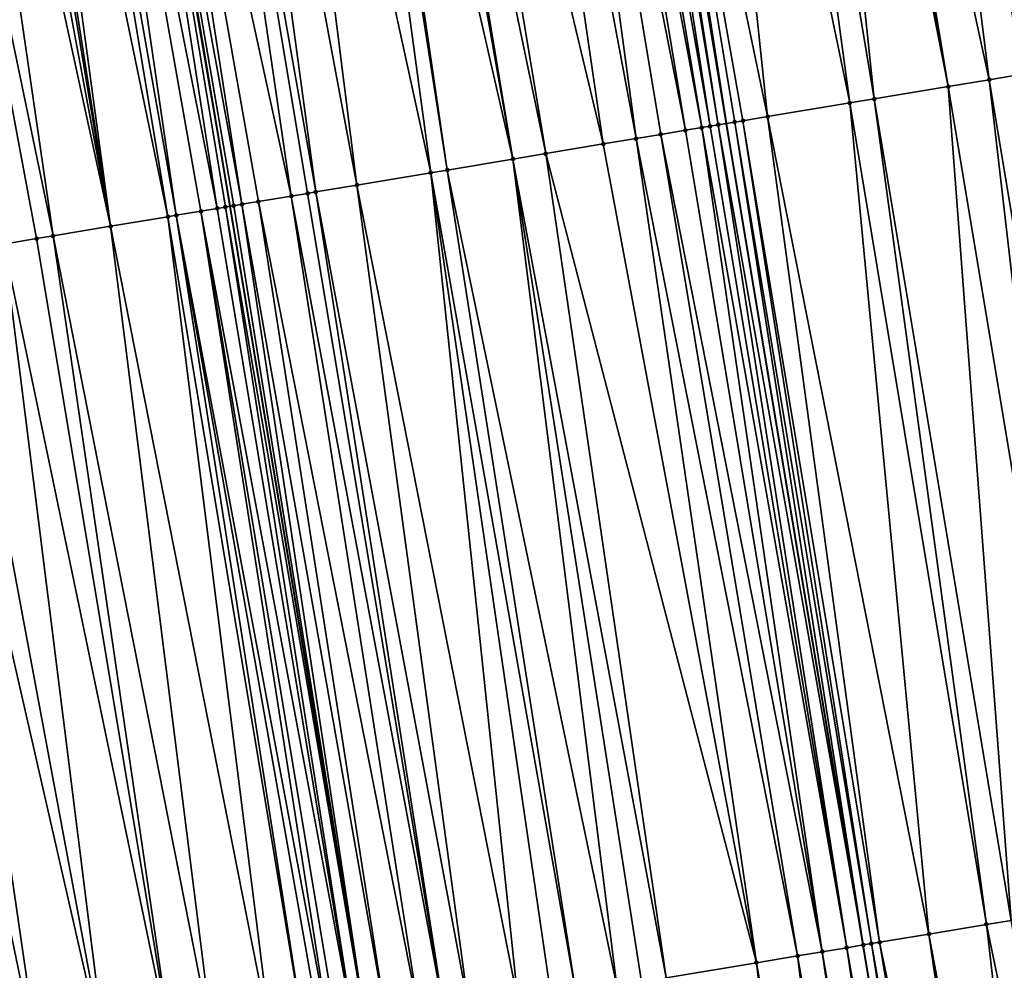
# Model space of a CAD drawing. Header units: feet. Extents: x 2004186 to 2014793, y 836912 to 864902.
# Tile 63 of 256: x 2010716 to 2010740, y 838825 to 838848. Entities that reach past the tile are written whole.
import ezdxf

# ---------------------------------------------------------------- set-up
doc = ezdxf.new("R2010")
doc.units = ezdxf.units.FT
doc.header["$LTSCALE"] = 100
doc.header["$MEASUREMENT"] = 0
for name, color, linetype, lineweight in [('GPL_Skip Line', 2, 'Continuous', 40), ('Road Shots', 4, 'Continuous', 200), ('Road X-Section', 30, 'Continuous', 13)]:
    doc.layers.add(name, color=color, linetype=linetype, lineweight=lineweight)
doc.layers.add('I-77 SB_MM21-27-Surface-TIN', color=7, linetype='Continuous')

msp = doc.modelspace()

# ---------------------------------------------------------------- linework, layer by layer
at = {"layer": 'GPL_Skip Line'}
for points in [[(2010765.619211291, 838647.9536178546, 337.3771038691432), (2010762.354259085, 838667.6816306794, 336.995404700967), (2010759.089269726, 838687.409868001, 336.6277975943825), (2010755.824299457, 838707.1379899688, 336.2511543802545), (2010752.559407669, 838726.8656377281, 335.8505352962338), (2010749.294403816, 838746.593962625, 335.4859052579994), (2010746.026706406, 838766.3217636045, 335.117095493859), (2010742.750025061, 838786.047719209, 334.7297364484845), (2010739.465250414, 838805.7719148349, 334.3210310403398), (2010736.180319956, 838825.497046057, 333.9623682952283), (2010732.895374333, 838845.2222683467, 333.608913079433), (2010729.610496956, 838864.9470808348, 333.2327660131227), (2010726.39081191, 838884.682614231, 332.860912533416), (2010723.185126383, 838904.419581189, 332.4443934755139), (2010719.922188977, 838924.1478132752, 332.065567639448), (2010716.636813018, 838943.8692518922, 331.7139931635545), (2010713.338038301, 838963.5830089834, 331.3437730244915), (2010710.045952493, 838983.3013167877, 330.9822565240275), (2010706.758958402, 839003.014372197, 330.6301228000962)], [(2010750.367047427, 838665.6936070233, 336.7888659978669), (2010747.100887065, 838685.4217515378, 336.404670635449), (2010743.834805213, 838705.149421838, 336.0325966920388), (2010740.568739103, 838724.876997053, 335.6381390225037), (2010737.302553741, 838744.6052925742, 335.266714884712), (2010734.036848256, 838764.3306895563, 334.8815007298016), (2010730.772435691, 838784.0482770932, 334.4930614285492), (2010727.506295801, 838803.7762979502, 334.1080396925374), (2010724.240141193, 838823.5044077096, 333.7415232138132), (2010720.973913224, 838843.2329605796, 333.3961509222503), (2010717.669784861, 838862.9544825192, 333.0178327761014), (2010714.44341832, 838882.7694372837, 332.6201112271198), (2010711.342535, 838902.4597906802, 332.2265500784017), (2010708.17743877, 838922.1981546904, 331.8566821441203), (2010704.898222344, 838941.8991542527, 331.5020541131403), (2010701.554104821, 838961.6087121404, 331.1166306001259), (2010698.209082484, 838981.3236028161, 330.737704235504), (2010694.878118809, 839001.0287114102, 330.3897662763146)]]:
    msp.add_polyline3d(points, dxfattribs=at)
at = {"layer": 'I-77 SB_MM21-27-Surface-TIN', "color": 128, "linetype": 'ByBlock', "lineweight": -2}
for points in [[(2010739.672441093, 838866.619590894, 333.0650632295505), (2010738.488668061, 838866.422914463, 333.0896741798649), (2010741.970828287, 838846.7309573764, 333.4642857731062)], [(2010738.488668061, 838866.422914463, 333.0896741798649), (2010737.304908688, 838866.2261560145, 333.1098099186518), (2010740.787078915, 838846.53413888, 333.481331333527)], [(2010738.488668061, 838866.422914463, 333.0896741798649), (2010740.787078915, 838846.53413888, 333.481331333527), (2010741.970828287, 838846.7309573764, 333.4642857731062)], [(2010736.713046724, 838866.1276703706, 333.1140711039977), (2010734.937421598, 838865.8324490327, 333.1397096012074), (2010739.208747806, 838846.2717058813, 333.5035988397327)], [(2010737.304908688, 838866.2261560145, 333.1098099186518), (2010736.713046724, 838866.1276703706, 333.1140711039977), (2010739.997919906, 838846.402883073, 333.4902966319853)], [(2010736.713046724, 838866.1276703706, 333.1140711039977), (2010739.208747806, 838846.2717058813, 333.5035988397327), (2010739.997919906, 838846.402883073, 333.4902966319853)], [(2010737.304908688, 838866.2261560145, 333.1098099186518), (2010739.997919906, 838846.402883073, 333.4902966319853), (2010740.787078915, 838846.53413888, 333.481331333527)], [(2010734.345551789, 838865.7340104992, 333.146541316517), (2010733.16179798, 838865.5372186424, 333.1648541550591), (2010736.446670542, 838845.8124350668, 333.5418461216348)], [(2010734.542840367, 838865.7668314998, 333.1447091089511), (2010734.345551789, 838865.7340104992, 333.146541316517), (2010738.222297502, 838846.1076453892, 333.5153166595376)], [(2010734.345551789, 838865.7340104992, 333.146541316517), (2010736.446670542, 838845.8124350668, 333.5418461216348), (2010738.222297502, 838846.1076453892, 333.5153166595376)], [(2010734.740135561, 838865.7996127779, 333.1407094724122), (2010734.542840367, 838865.7668314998, 333.1447091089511), (2010738.222297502, 838846.1076453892, 333.5153166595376)], [(2010734.937421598, 838865.8324490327, 333.1397096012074), (2010734.740135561, 838865.7996127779, 333.1407094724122), (2010738.222297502, 838846.1076453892, 333.5153166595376)], [(2010734.937421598, 838865.8324490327, 333.1397096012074), (2010738.222297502, 838846.1076453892, 333.5153166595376), (2010739.208747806, 838846.2717058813, 333.5035988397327)], [(2010733.16179798, 838865.5372186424, 333.1648541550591), (2010731.780731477, 838865.3077505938, 333.1929005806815), (2010735.854784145, 838845.7140961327, 333.5542478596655)], [(2010733.16179798, 838865.5372186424, 333.1648541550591), (2010735.854784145, 838845.7140961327, 333.5542478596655), (2010736.446670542, 838845.8124350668, 333.5418461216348)], [(2010731.780731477, 838865.3077505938, 333.1929005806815), (2010729.80778002, 838864.9799349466, 333.2327404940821), (2010733.881831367, 838845.3862884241, 333.5949657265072)], [(2010731.780731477, 838865.3077505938, 333.1929005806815), (2010733.881831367, 838845.3862884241, 333.5949657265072), (2010735.854784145, 838845.7140961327, 333.5542478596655)], [(2010729.413213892, 838864.9142267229, 333.2327915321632), (2010729.018637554, 838864.8485798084, 333.2361878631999), (2010732.500812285, 838845.1565356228, 333.6076131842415)], [(2010729.413213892, 838864.9142267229, 333.2327915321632), (2010732.698086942, 838845.1894402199, 333.6103724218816), (2010729.610496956, 838864.9470808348, 333.2327660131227)], [(2010729.413213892, 838864.9142267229, 333.2327915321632), (2010732.500812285, 838845.1565356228, 333.6076131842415), (2010732.698086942, 838845.1894402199, 333.6103724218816)], [(2010729.80778002, 838864.9799349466, 333.2327404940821), (2010729.610496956, 838864.9470808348, 333.2327660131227), (2010732.895374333, 838845.2222683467, 333.608913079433)], [(2010732.698086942, 838845.1894402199, 333.6103724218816), (2010732.895374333, 838845.2222683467, 333.608913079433), (2010729.610496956, 838864.9470808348, 333.2327660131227)], [(2010729.80778002, 838864.9799349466, 333.2327404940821), (2010732.895374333, 838845.2222683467, 333.608913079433), (2010733.092661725, 838845.2550964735, 333.6074537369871)], [(2010729.80778002, 838864.9799349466, 333.2327404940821), (2010733.289957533, 838845.2878740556, 333.603206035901), (2010733.881831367, 838845.3862884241, 333.5949657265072)], [(2010729.80778002, 838864.9799349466, 333.2327404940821), (2010733.092661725, 838845.2550964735, 333.6074537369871), (2010733.289957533, 838845.2878740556, 333.603206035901)], [(2010728.032259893, 838864.6840831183, 333.2239768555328), (2010727.045914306, 838864.5193938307, 333.2012569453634), (2010730.725307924, 838844.8605891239, 333.5935306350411)], [(2010728.624077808, 838864.7828332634, 333.2341479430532), (2010728.032259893, 838864.6840831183, 333.2239768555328), (2010731.908947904, 838845.0580644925, 333.6127221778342)], [(2010728.032259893, 838864.6840831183, 333.2239768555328), (2010731.317122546, 838844.9593590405, 333.604904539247), (2010731.908947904, 838845.0580644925, 333.6127221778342)], [(2010728.032259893, 838864.6840831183, 333.2239768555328), (2010730.725307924, 838844.8605891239, 333.5935306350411), (2010731.317122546, 838844.9593590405, 333.604904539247)], [(2010729.018637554, 838864.8485798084, 333.2361878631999), (2010728.624077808, 838864.7828332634, 333.2341479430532), (2010732.303514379, 838845.1237706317, 333.6125554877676)], [(2010728.624077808, 838864.7828332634, 333.2341479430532), (2010731.908947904, 838845.0580644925, 333.6127221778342), (2010732.303514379, 838845.1237706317, 333.6125554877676)], [(2010729.018637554, 838864.8485798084, 333.2361878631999), (2010732.303514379, 838845.1237706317, 333.6125554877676), (2010732.500812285, 838845.1565356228, 333.6076131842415)], [(2010727.045914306, 838864.5193938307, 333.2012569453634), (2010725.270485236, 838864.222995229, 333.1626591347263), (2010729.936224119, 838844.7288817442, 333.5775844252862)], [(2010727.045914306, 838864.5193938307, 333.2012569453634), (2010729.936224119, 838844.7288817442, 333.5775844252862), (2010730.725307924, 838844.8605891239, 333.5935306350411)], [(2010725.270485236, 838864.222995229, 333.1626591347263), (2010724.481396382, 838864.0913181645, 333.1485408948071), (2010728.555330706, 838844.4983743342, 333.5486030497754)], [(2010725.270485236, 838864.222995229, 333.1626591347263), (2010728.555330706, 838844.4983743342, 333.5486030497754), (2010729.936224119, 838844.7288817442, 333.5775844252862)], [(2010724.284128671, 838864.0583718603, 333.143536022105), (2010723.29776344, 838863.8938005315, 333.1272524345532), (2010727.766242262, 838844.3666948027, 333.5341931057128)], [(2010724.481396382, 838864.0913181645, 333.1485408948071), (2010724.284128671, 838864.0583718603, 333.143536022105), (2010727.766242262, 838844.3666948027, 333.5341931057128)], [(2010724.481396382, 838864.0913181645, 333.1485408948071), (2010727.766242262, 838844.3666948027, 333.5341931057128), (2010728.555330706, 838844.4983743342, 333.5486030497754)], [(2010723.100497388, 838863.8608442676, 333.1217041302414), (2010721.522329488, 838863.597431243, 333.0902540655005), (2010725.793543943, 838844.0373591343, 333.490619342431)], [(2010723.29776344, 838863.8938005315, 333.1272524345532), (2010723.100497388, 838863.8608442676, 333.1217041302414), (2010726.188074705, 838844.1032797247, 333.5022831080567)], [(2010723.100497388, 838863.8608442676, 333.1217041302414), (2010725.793543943, 838844.0373591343, 333.490619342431), (2010726.188074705, 838844.1032797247, 333.5022831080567)], [(2010723.29776344, 838863.8938005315, 333.1272524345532), (2010726.188074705, 838844.1032797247, 333.5022831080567), (2010727.766242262, 838844.3666948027, 333.5341931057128)], [(2010721.522329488, 838863.597431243, 333.0902540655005), (2010720.338693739, 838863.3999304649, 333.0698852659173), (2010724.018112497, 838843.7409747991, 333.4523830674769)], [(2010721.522329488, 838863.597431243, 333.0902540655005), (2010724.018112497, 838843.7409747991, 333.4523830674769), (2010725.793543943, 838844.0373591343, 333.490619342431)], [(2010719.549598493, 838863.2682917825, 333.05786131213), (2010718.168695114, 838863.0378442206, 333.0324614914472), (2010722.439915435, 838843.477736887, 333.4302466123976)], [(2010720.338693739, 838863.3999304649, 333.0698852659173), (2010719.549598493, 838863.2682917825, 333.05786131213), (2010723.031742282, 838843.5764333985, 333.4375710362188)], [(2010719.549598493, 838863.2682917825, 333.05786131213), (2010722.834462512, 838843.5435595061, 333.4365056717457), (2010723.031742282, 838843.5764333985, 333.4375710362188)], [(2010719.549598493, 838863.2682917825, 333.05786131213), (2010722.439915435, 838843.477736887, 333.4302466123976), (2010722.834462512, 838843.5435595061, 333.4365056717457)], [(2010720.338693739, 838863.3999304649, 333.0698852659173), (2010723.031742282, 838843.5764333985, 333.4375710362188), (2010724.018112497, 838843.7409747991, 333.4523830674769)], [(2010718.168695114, 838863.0378442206, 333.0324614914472), (2010717.669784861, 838862.9544825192, 333.0178327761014), (2010721.256308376, 838843.2800638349, 333.4001496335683)], [(2010718.168695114, 838863.0378442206, 333.0324614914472), (2010721.650827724, 838843.3460529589, 333.4155941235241), (2010722.439915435, 838843.477736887, 333.4302466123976)], [(2010718.168695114, 838863.0378442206, 333.0324614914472), (2010721.256308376, 838843.2800638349, 333.4001496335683), (2010721.650827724, 838843.3460529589, 333.4155941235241)], [(2010716.787818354, 838862.8072368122, 332.9983397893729), (2010716.19603713, 838862.70826635, 332.9761472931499), (2010719.678139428, 838843.0166571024, 333.3687000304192)], [(2010717.576899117, 838862.9389624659, 333.0151092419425), (2010716.787818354, 838862.8072368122, 332.9983397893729), (2010720.664478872, 838843.1813832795, 333.3937054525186)], [(2010716.787818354, 838862.8072368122, 332.9983397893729), (2010720.269939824, 838843.1155124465, 333.3847866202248), (2010720.664478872, 838843.1813832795, 333.3937054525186)], [(2010716.787818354, 838862.8072368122, 332.9983397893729), (2010719.678139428, 838843.0166571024, 333.3687000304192), (2010720.269939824, 838843.1155124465, 333.3847866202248)], [(2010717.576899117, 838862.9389624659, 333.0151092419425), (2010720.973913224, 838843.2329605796, 333.3961509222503), (2010717.669784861, 838862.9544825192, 333.0178327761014)], [(2010717.576899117, 838862.9389624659, 333.0151092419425), (2010720.861762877, 838843.2142317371, 333.3933676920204), (2010720.973913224, 838843.2329605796, 333.3961509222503)], [(2010717.576899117, 838862.9389624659, 333.0151092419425), (2010720.664478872, 838843.1813832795, 333.3937054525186), (2010720.861762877, 838843.2142317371, 333.3933676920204)], [(2010721.059031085, 838843.2471750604, 333.3982632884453), (2010717.669784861, 838862.9544825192, 333.0178327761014), (2010720.973913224, 838843.2329605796, 333.3961509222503)], [(2010721.256308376, 838843.2800638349, 333.4001496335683), (2010717.669784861, 838862.9544825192, 333.0178327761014), (2010721.059031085, 838843.2471750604, 333.3982632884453)], [(2010715.406969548, 838862.5764615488, 332.9550592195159), (2010715.012420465, 838862.5106509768, 332.9495257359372), (2010718.099997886, 838842.7530858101, 333.3281722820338)], [(2010716.19603713, 838862.70826635, 332.9761472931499), (2010715.406969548, 838862.5764615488, 332.9550592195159), (2010719.480867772, 838842.9837344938, 333.3649471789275)], [(2010715.406969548, 838862.5764615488, 332.9550592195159), (2010718.099997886, 838842.7530858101, 333.3281722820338), (2010719.480867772, 838842.9837344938, 333.3649471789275)], [(2010716.19603713, 838862.70826635, 332.9761472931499), (2010719.480867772, 838842.9837344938, 333.3649471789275), (2010719.678139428, 838843.0166571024, 333.3687000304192)], [(2010713.828786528, 838862.3131393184, 332.9285632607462), (2010712.645187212, 838862.1154197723, 332.8962575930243), (2010716.71911634, 838842.5225071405, 333.2952597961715)], [(2010714.420603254, 838862.4118966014, 332.9391238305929), (2010713.828786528, 838862.3131393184, 332.9285632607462), (2010718.099997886, 838842.7530858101, 333.3281722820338)], [(2010713.828786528, 838862.3131393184, 332.9285632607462), (2010716.71911634, 838842.5225071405, 333.2952597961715), (2010718.099997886, 838842.7530858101, 333.3281722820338)], [(2010714.815152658, 838862.4777052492, 332.9445523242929), (2010714.420603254, 838862.4118966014, 332.9391238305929), (2010718.099997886, 838842.7530858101, 333.3281722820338)], [(2010715.012420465, 838862.5106509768, 332.9495257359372), (2010714.815152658, 838862.4777052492, 332.9445523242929), (2010718.099997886, 838842.7530858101, 333.3281722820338)], [(2010712.645187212, 838862.1154197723, 332.8962575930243), (2010716.324568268, 838842.4566904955, 333.2893303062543), (2010716.71911634, 838842.5225071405, 333.2952597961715)], [(2010712.645187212, 838862.1154197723, 332.8962575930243), (2010715.535491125, 838842.3249431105, 333.2711771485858), (2010716.324568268, 838842.4566904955, 333.2893303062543)], [(2010739.208747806, 838846.2717058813, 333.5035988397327), (2010738.222297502, 838846.1076453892, 333.5153166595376), (2010741.507265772, 838826.382287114, 333.8628053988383)], [(2010739.997919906, 838846.402883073, 333.4902966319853), (2010739.208747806, 838846.2717058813, 333.5035988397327), (2010742.493710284, 838826.546382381, 333.8531554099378)], [(2010739.208747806, 838846.2717058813, 333.5035988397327), (2010741.507265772, 838826.382287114, 333.8628053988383), (2010742.493710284, 838826.546382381, 333.8531554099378)], [(2010738.222297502, 838846.1076453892, 333.5153166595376), (2010736.446670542, 838845.8124350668, 333.5418461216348), (2010739.731634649, 838826.0871017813, 333.8902892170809)], [(2010738.222297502, 838846.1076453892, 333.5153166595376), (2010739.731634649, 838826.0871017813, 333.8902892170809), (2010741.507265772, 838826.382287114, 333.8628053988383)], [(2010736.446670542, 838845.8124350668, 333.5418461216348), (2010735.854784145, 838845.7140961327, 333.5542478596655), (2010739.139746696, 838825.988772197, 333.9030106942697)], [(2010736.446670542, 838845.8124350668, 333.5418461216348), (2010739.139746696, 838825.988772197, 333.9030106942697), (2010739.731634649, 838826.0871017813, 333.8902892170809)], [(2010735.854784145, 838845.7140961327, 333.5542478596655), (2010733.881831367, 838845.3862884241, 333.5949657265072), (2010737.758679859, 838825.7593061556, 333.9310454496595)], [(2010735.854784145, 838845.7140961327, 333.5542478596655), (2010737.758679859, 838825.7593061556, 333.9310454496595), (2010739.139746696, 838825.988772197, 333.9030106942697)], [(2010733.289957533, 838845.2878740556, 333.603206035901), (2010733.092661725, 838845.2550964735, 333.6074537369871), (2010736.377615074, 838825.5298277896, 333.9584105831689)], [(2010733.881831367, 838845.3862884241, 333.5949657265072), (2010733.289957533, 838845.2878740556, 333.603206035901), (2010736.574916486, 838825.5625717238, 333.952399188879)], [(2010733.289957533, 838845.2878740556, 333.603206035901), (2010736.377615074, 838825.5298277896, 333.9584105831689), (2010736.574916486, 838825.5625717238, 333.952399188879)], [(2010733.881831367, 838845.3862884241, 333.5949657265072), (2010736.574916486, 838825.5625717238, 333.952399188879), (2010737.758679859, 838825.7593061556, 333.9310454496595)], [(2010731.908947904, 838845.0580644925, 333.6127221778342), (2010731.317122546, 838844.9593590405, 333.604904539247), (2010735.193911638, 838825.3327334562, 333.9602100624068)], [(2010732.303514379, 838845.1237706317, 333.6125554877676), (2010731.908947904, 838845.0580644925, 333.6127221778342), (2010735.193911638, 838825.3327334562, 333.9602100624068)], [(2010732.500812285, 838845.1565356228, 333.6076131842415), (2010732.303514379, 838845.1237706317, 333.6125554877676), (2010735.785762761, 838825.4312841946, 333.9595043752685)], [(2010732.303514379, 838845.1237706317, 333.6125554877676), (2010735.193911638, 838825.3327334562, 333.9602100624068), (2010735.785762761, 838825.4312841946, 333.9595043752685)], [(2010732.698086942, 838845.1894402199, 333.6103724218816), (2010732.500812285, 838845.1565356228, 333.6076131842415), (2010735.785762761, 838825.4312841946, 333.9595043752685)], [(2010732.698086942, 838845.1894402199, 333.6103724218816), (2010736.180319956, 838825.497046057, 333.9623682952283), (2010732.895374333, 838845.2222683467, 333.608913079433)], [(2010732.698086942, 838845.1894402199, 333.6103724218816), (2010735.785762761, 838825.4312841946, 333.9595043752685), (2010736.180319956, 838825.497046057, 333.9623682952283)], [(2010733.092661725, 838845.2550964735, 333.6074537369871), (2010732.895374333, 838845.2222683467, 333.608913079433), (2010736.180319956, 838825.497046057, 333.9623682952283)], [(2010733.092661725, 838845.2550964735, 333.6074537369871), (2010736.180319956, 838825.497046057, 333.9623682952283), (2010736.377615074, 838825.5298277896, 333.9584105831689)], [(2010730.725307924, 838844.8605891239, 333.5935306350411), (2010729.936224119, 838844.7288817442, 333.5775844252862), (2010733.615731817, 838825.0693920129, 333.9327810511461)], [(2010731.317122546, 838844.9593590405, 333.604904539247), (2010730.725307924, 838844.8605891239, 333.5935306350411), (2010734.602084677, 838825.2340376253, 333.953032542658)], [(2010730.725307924, 838844.8605891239, 333.5935306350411), (2010733.615731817, 838825.0693920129, 333.9327810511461), (2010734.602084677, 838825.2340376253, 333.953032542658)], [(2010731.317122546, 838844.9593590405, 333.604904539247), (2010734.602084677, 838825.2340376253, 333.953032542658), (2010735.193911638, 838825.3327334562, 333.9602100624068)], [(2010729.936224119, 838844.7288817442, 333.5775844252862), (2010728.555330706, 838844.4983743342, 333.5486030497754), (2010733.615731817, 838825.0693920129, 333.9327810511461)], [(2010727.766242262, 838844.3666948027, 333.5341931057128), (2010726.188074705, 838844.1032797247, 333.5022831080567), (2010730.262120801, 838824.5096647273, 333.8676094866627)], [(2010728.555330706, 838844.4983743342, 333.5486030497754), (2010727.766242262, 838844.3666948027, 333.5341931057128), (2010731.445755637, 838824.7071709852, 333.8881907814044)], [(2010727.766242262, 838844.3666948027, 333.5341931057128), (2010730.85393337, 838824.6084469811, 333.879482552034), (2010731.445755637, 838824.7071709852, 333.8881907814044)], [(2010727.766242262, 838844.3666948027, 333.5341931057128), (2010730.262120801, 838824.5096647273, 333.8676094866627), (2010730.85393337, 838824.6084469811, 333.879482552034)], [(2010728.555330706, 838844.4983743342, 333.5486030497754), (2010731.445755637, 838824.7071709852, 333.8881907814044), (2010733.615731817, 838825.0693920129, 333.9327810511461)], [(2010726.188074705, 838844.1032797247, 333.5022831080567), (2010725.793543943, 838844.0373591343, 333.490619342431), (2010729.275776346, 838824.3449686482, 333.8446160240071)], [(2010726.188074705, 838844.1032797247, 333.5022831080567), (2010729.275776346, 838824.3449686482, 333.8446160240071), (2010730.262120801, 838824.5096647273, 333.8676094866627)], [(2010725.793543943, 838844.0373591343, 333.490619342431), (2010724.018112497, 838843.7409747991, 333.4523830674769), (2010727.894881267, 838824.1144712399, 333.8166143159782)], [(2010725.793543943, 838844.0373591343, 333.490619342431), (2010728.683961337, 838824.2462010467, 333.8335390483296), (2010729.275776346, 838824.3449686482, 333.8446160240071)], [(2010725.793543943, 838844.0373591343, 333.490619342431), (2010727.894881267, 838824.1144712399, 333.8166143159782), (2010728.683961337, 838824.2462010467, 333.8335390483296)], [(2010724.018112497, 838843.7409747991, 333.4523830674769), (2010723.031742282, 838843.5764333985, 333.4375710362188), (2010726.711255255, 838823.9169119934, 333.7931540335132)], [(2010724.018112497, 838843.7409747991, 333.4523830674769), (2010726.711255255, 838823.9169119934, 333.7931540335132), (2010727.894881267, 838824.1144712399, 333.8166143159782)], [(2010722.439915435, 838843.477736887, 333.4302466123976), (2010721.650827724, 838843.3460529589, 333.4155941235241), (2010725.527607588, 838823.7194827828, 333.77675889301)], [(2010722.834462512, 838843.5435595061, 333.4365056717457), (2010722.439915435, 838843.477736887, 333.4302466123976), (2010726.11942555, 838823.8182326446, 333.7868720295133)], [(2010722.439915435, 838843.477736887, 333.4302466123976), (2010725.527607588, 838823.7194827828, 333.77675889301), (2010726.11942555, 838823.8182326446, 333.7868720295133)], [(2010723.031742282, 838843.5764333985, 333.4375710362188), (2010722.834462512, 838843.5435595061, 333.4365056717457), (2010726.11942555, 838823.8182326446, 333.7868720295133)], [(2010723.031742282, 838843.5764333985, 333.4375710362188), (2010726.11942555, 838823.8182326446, 333.7868720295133), (2010726.711255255, 838823.9169119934, 333.7931540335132)], [(2010720.664478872, 838843.1813832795, 333.3937054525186), (2010720.269939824, 838843.1155124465, 333.3847866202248), (2010723.949478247, 838823.4558382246, 333.7328609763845)], [(2010720.861762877, 838843.2142317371, 333.3933676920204), (2010720.664478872, 838843.1813832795, 333.3937054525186), (2010723.949478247, 838823.4558382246, 333.7328609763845)], [(2010720.861762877, 838843.2142317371, 333.3933676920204), (2010724.240141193, 838823.5044077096, 333.7415232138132), (2010720.973913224, 838843.2329605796, 333.3961509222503)], [(2010720.861762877, 838843.2142317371, 333.3933676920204), (2010723.949478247, 838823.4558382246, 333.7328609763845), (2010724.240141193, 838823.5044077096, 333.7415232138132)], [(2010721.059031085, 838843.2471750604, 333.3982632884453), (2010720.973913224, 838843.2329605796, 333.3961509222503), (2010724.240141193, 838823.5044077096, 333.7415232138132)], [(2010721.256308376, 838843.2800638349, 333.4001496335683), (2010721.059031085, 838843.2471750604, 333.3982632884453), (2010724.240141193, 838823.5044077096, 333.7415232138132)], [(2010721.650827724, 838843.3460529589, 333.4155941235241), (2010721.256308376, 838843.2800638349, 333.4001496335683), (2010724.738538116, 838823.5876893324, 333.7563762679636)], [(2010721.256308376, 838843.2800638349, 333.4001496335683), (2010724.240141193, 838823.5044077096, 333.7415232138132), (2010724.738538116, 838823.5876893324, 333.7563762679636)], [(2010721.650827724, 838843.3460529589, 333.4155941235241), (2010724.738538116, 838823.5876893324, 333.7563762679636), (2010725.527607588, 838823.7194827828, 333.77675889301)], [(2010719.480867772, 838842.9837344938, 333.3649471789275), (2010718.099997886, 838842.7530858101, 333.3281722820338), (2010721.976775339, 838823.1265301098, 333.6914402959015)], [(2010719.678139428, 838843.0166571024, 333.3687000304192), (2010719.480867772, 838842.9837344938, 333.3649471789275), (2010722.76584791, 838823.2583049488, 333.7108117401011)], [(2010719.480867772, 838842.9837344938, 333.3649471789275), (2010721.976775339, 838823.1265301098, 333.6914402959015), (2010722.76584791, 838823.2583049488, 333.7108117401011)], [(2010720.269939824, 838843.1155124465, 333.3847866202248), (2010719.678139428, 838843.0166571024, 333.3687000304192), (2010723.357645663, 838823.3571761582, 333.7275179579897)], [(2010719.678139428, 838843.0166571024, 333.3687000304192), (2010723.160374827, 838823.3242486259, 333.7235540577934), (2010723.357645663, 838823.3571761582, 333.7275179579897)], [(2010719.678139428, 838843.0166571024, 333.3687000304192), (2010722.76584791, 838823.2583049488, 333.7108117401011), (2010723.160374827, 838823.3242486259, 333.7235540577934)], [(2010720.269939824, 838843.1155124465, 333.3847866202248), (2010723.554927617, 838823.390036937, 333.727854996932), (2010723.949478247, 838823.4558382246, 333.7328609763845)], [(2010720.269939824, 838843.1155124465, 333.3847866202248), (2010723.357645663, 838823.3571761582, 333.7275179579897), (2010723.554927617, 838823.390036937, 333.727854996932)], [(2010718.099997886, 838842.7530858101, 333.3281722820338), (2010716.71911634, 838842.5225071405, 333.2952597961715), (2010720.595861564, 838822.8961449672, 333.6695382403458)], [(2010718.099997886, 838842.7530858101, 333.3281722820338), (2010720.595861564, 838822.8961449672, 333.6695382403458), (2010721.976775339, 838823.1265301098, 333.6914402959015)], [(2010716.324568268, 838842.4566904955, 333.2893303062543), (2010715.535491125, 838842.3249431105, 333.2711771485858), (2010719.609520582, 838822.7314280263, 333.6454113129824)], [(2010716.71911634, 838842.5225071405, 333.2952597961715), (2010716.324568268, 838842.4566904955, 333.2893303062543), (2010719.609520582, 838822.7314280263, 333.6454113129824)], [(2010716.71911634, 838842.5225071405, 333.2952597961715), (2010719.609520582, 838822.7314280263, 333.6454113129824), (2010720.595861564, 838822.8961449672, 333.6695382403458)], [(2010715.535491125, 838842.3249431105, 333.2711771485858), (2010714.3518624, 838842.1274001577, 333.2482572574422), (2010718.03134687, 838822.4680499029, 333.6159893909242)], [(2010715.535491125, 838842.3249431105, 333.2711771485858), (2010718.03134687, 838822.4680499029, 333.6159893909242), (2010719.609520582, 838822.7314280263, 333.6454113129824)], [(2010713.562769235, 838841.9957489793, 333.2354114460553), (2010712.379132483, 838841.7982542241, 333.2151504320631), (2010716.453154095, 838822.2047862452, 333.5927866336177)], [(2010714.3518624, 838842.1274001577, 333.2482572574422), (2010713.562769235, 838841.9957489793, 333.2354114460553), (2010718.03134687, 838822.4680499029, 333.6159893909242)], [(2010713.562769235, 838841.9957489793, 333.2354114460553), (2010716.453154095, 838822.2047862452, 333.5927866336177), (2010718.03134687, 838822.4680499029, 333.6159893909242)], [(2010712.379132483, 838841.7982542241, 333.2151504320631), (2010715.861342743, 838822.105996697, 333.580517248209), (2010716.453154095, 838822.2047862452, 333.5927866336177)], [(2010739.139746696, 838825.988772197, 333.9030106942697), (2010737.758679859, 838825.7593061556, 333.9310454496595), (2010741.438177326, 838806.0998778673, 334.2893681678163)], [(2010739.731634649, 838826.0871017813, 333.8902892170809), (2010739.139746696, 838825.988772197, 333.9030106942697), (2010743.213811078, 838806.3950474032, 334.2610240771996)], [(2010739.139746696, 838825.988772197, 333.9030106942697), (2010741.438177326, 838806.0998778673, 334.2893681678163), (2010743.213811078, 838806.3950474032, 334.2610240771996)], [(2010737.758679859, 838825.7593061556, 333.9310454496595), (2010736.574916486, 838825.5625717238, 333.952399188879), (2010740.648998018, 838805.9687439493, 334.3048202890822)], [(2010737.758679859, 838825.7593061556, 333.9310454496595), (2010740.648998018, 838805.9687439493, 334.3048202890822), (2010741.438177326, 838806.0998778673, 334.2893681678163)], [(2010735.785762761, 838825.4312841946, 333.9595043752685), (2010735.193911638, 838825.3327334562, 333.9602100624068), (2010738.676105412, 838805.6405749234, 334.3252910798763)], [(2010735.785762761, 838825.4312841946, 333.9595043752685), (2010739.267958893, 838805.7391115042, 334.3238155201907), (2010736.180319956, 838825.497046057, 333.9623682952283)], [(2010735.785762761, 838825.4312841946, 333.9595043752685), (2010739.070684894, 838805.7062029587, 334.3208834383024), (2010739.267958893, 838805.7391115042, 334.3238155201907)], [(2010735.785762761, 838825.4312841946, 333.9595043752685), (2010738.676105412, 838805.6405749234, 334.3252910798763), (2010739.070684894, 838805.7062029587, 334.3208834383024)], [(2010736.377615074, 838825.5298277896, 333.9584105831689), (2010736.180319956, 838825.497046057, 333.9623682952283), (2010739.465250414, 838805.7719148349, 334.3210310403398)], [(2010739.267958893, 838805.7391115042, 334.3238155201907), (2010739.465250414, 838805.7719148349, 334.3210310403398), (2010736.180319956, 838825.497046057, 333.9623682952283)], [(2010736.574916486, 838825.5625717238, 333.952399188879), (2010736.377615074, 838825.5298277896, 333.9584105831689), (2010739.859833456, 838805.8375214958, 334.3154620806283)], [(2010736.377615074, 838825.5298277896, 333.9584105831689), (2010739.465250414, 838805.7719148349, 334.3210310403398), (2010739.859833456, 838805.8375214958, 334.3154620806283)], [(2010736.574916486, 838825.5625717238, 333.952399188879), (2010739.859833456, 838805.8375214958, 334.3154620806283), (2010740.648998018, 838805.9687439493, 334.3048202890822)], [(2010734.602084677, 838825.2340376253, 333.953032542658), (2010733.615731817, 838825.0693920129, 333.9327810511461), (2010737.097936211, 838805.3771697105, 334.2943991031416)], [(2010735.193911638, 838825.3327334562, 333.9602100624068), (2010734.602084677, 838825.2340376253, 333.953032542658), (2010738.084275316, 838805.5418979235, 334.3191373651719)], [(2010734.602084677, 838825.2340376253, 333.953032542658), (2010737.097936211, 838805.3771697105, 334.2943991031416), (2010738.084275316, 838805.5418979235, 334.3191373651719)], [(2010735.193911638, 838825.3327334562, 333.9602100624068), (2010738.478824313, 838805.6077090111, 334.3246753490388), (2010738.676105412, 838805.6405749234, 334.3252910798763)], [(2010735.193911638, 838825.3327334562, 333.9602100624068), (2010738.084275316, 838805.5418979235, 334.3191373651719), (2010738.478824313, 838805.6077090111, 334.3246753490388)], [(2010733.615731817, 838825.0693920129, 333.9327810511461), (2010731.445755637, 838824.7071709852, 333.8881907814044), (2010735.914323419, 838805.1795310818, 334.2666271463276)], [(2010733.615731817, 838825.0693920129, 333.9327810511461), (2010735.914323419, 838805.1795310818, 334.2666271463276), (2010737.097936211, 838805.3771697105, 334.2943991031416)]]:
    msp.add_3dface(points, dxfattribs=at)
at = {"layer": 'Road Shots', "lineweight": 100}
for p in [(2010739.208747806, 838846.2717058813, 333.5035988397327), (2010738.222297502, 838846.1076453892, 333.5153166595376), (2010736.446670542, 838845.8124350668, 333.5418461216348), (2010735.854784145, 838845.7140961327, 333.5542478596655), (2010733.289957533, 838845.2878740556, 333.603206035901), (2010733.881831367, 838845.3862884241, 333.5949657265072), (2010731.908947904, 838845.0580644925, 333.6127221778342), (2010732.303514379, 838845.1237706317, 333.6125554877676), (2010732.500812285, 838845.1565356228, 333.6076131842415), (2010732.698086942, 838845.1894402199, 333.6103724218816), (2010733.092661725, 838845.2550964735, 333.6074537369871), (2010730.725307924, 838844.8605891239, 333.5935306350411), (2010731.317122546, 838844.9593590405, 333.604904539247), (2010729.936224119, 838844.7288817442, 333.5775844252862), (2010727.766242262, 838844.3666948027, 333.5341931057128), (2010728.555330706, 838844.4983743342, 333.5486030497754), (2010726.188074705, 838844.1032797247, 333.5022831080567), (2010725.793543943, 838844.0373591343, 333.490619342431), (2010724.018112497, 838843.7409747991, 333.4523830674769), (2010722.439915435, 838843.477736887, 333.4302466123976), (2010722.834462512, 838843.5435595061, 333.4365056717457), (2010723.031742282, 838843.5764333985, 333.4375710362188), (2010720.664478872, 838843.1813832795, 333.3937054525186), (2010720.861762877, 838843.2142317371, 333.3933676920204), (2010721.059031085, 838843.2471750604, 333.3982632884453), (2010721.256308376, 838843.2800638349, 333.4001496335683), (2010721.650827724, 838843.3460529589, 333.4155941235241), (2010719.480867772, 838842.9837344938, 333.3649471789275), (2010719.678139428, 838843.0166571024, 333.3687000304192), (2010720.269939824, 838843.1155124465, 333.3847866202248), (2010718.099997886, 838842.7530858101, 333.3281722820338), (2010716.324568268, 838842.4566904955, 333.2893303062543), (2010716.71911634, 838842.5225071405, 333.2952597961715), (2010739.139746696, 838825.988772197, 333.9030106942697), (2010737.758679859, 838825.7593061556, 333.9310454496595), (2010735.785762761, 838825.4312841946, 333.9595043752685), (2010736.180319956, 838825.497046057, 333.9623682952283), (2010736.377615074, 838825.5298277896, 333.9584105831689), (2010736.574916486, 838825.5625717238, 333.952399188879), (2010734.602084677, 838825.2340376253, 333.953032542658), (2010735.193911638, 838825.3327334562, 333.9602100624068), (2010733.615731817, 838825.0693920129, 333.9327810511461)]:
    msp.add_point(p, dxfattribs=at)
at = {"layer": 'Road X-Section', "extrusion": (0.1642451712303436, -0.9862484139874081, 0.0183736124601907), "elevation": -497050.4717429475, "flags": 128}
msp.add_lwpolyline([(2121184.086755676, 9467.26326082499), (2121184.486755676, 9467.277274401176), (2121184.886755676, 9467.280035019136), (2121186.886755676, 9467.283429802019), (2121187.686755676, 9467.293373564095), (2121187.886755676, 9467.294448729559), (2121188.286755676, 9467.300037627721), (2121190.086755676, 9467.312986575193), (2121190.486755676, 9467.317425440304), (2121191.286755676, 9467.33297960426), (2121191.886755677, 9467.335275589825), (2121192.286755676, 9467.34366611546), (2121192.886755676, 9467.37350336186), (2121193.486755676, 9467.389270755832), (2121194.486755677, 9467.404388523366), (2121195.286755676, 9467.420953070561), (2121195.686755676, 9467.426078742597), (2121196.886755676, 9467.446343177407), (2121197.686755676, 9467.459191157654), (2121198.886755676, 9467.482114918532), (2121199.686755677, 9467.500271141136), (2121200.086755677, 9467.506201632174), (2121201.486755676, 9467.539119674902), (2121202.886755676, 9467.57590078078), (2121203.086755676, 9467.579654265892), (2121203.686755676, 9467.595743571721), (2121204.086755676, 9467.604663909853), (2121204.286755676, 9467.604326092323), (2121204.486755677, 9467.60922251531), (2121204.686755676, 9467.611109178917), (2121205.086755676, 9467.626556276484), (2121205.886755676, 9467.641211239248), (2121206.286755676, 9467.647471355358), (2121206.486755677, 9467.64853689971), (2121207.486755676, 9467.663351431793), (2121209.286755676, 9467.70159416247), (2121209.686755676, 9467.71325989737), (2121211.286755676, 9467.745175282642), (2121212.086755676, 9467.759587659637), (2121213.486755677, 9467.788573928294), (2121214.286755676, 9467.804522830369), (2121214.886755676, 9467.815898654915), (2121215.486755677, 9467.823717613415), (2121215.886755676, 9467.823550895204), (2121216.086755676, 9467.818607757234), (2121216.286755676, 9467.821367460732), (2121216.686755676, 9467.818448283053), (2121216.886755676, 9467.814199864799), (2121217.486755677, 9467.80595816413), (2121219.486755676, 9467.765233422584), (2121220.086755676, 9467.752829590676), (2121221.886755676, 9467.72629564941), (2121222.886755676, 9467.714575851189), (2121223.686755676, 9467.701271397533), (2121224.486755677, 9467.692304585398), (2121225.686755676, 9467.675256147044), (2121226.686755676, 9467.654779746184), (2121227.286755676, 9467.640321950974), (2121227.486755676, 9467.630891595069), (2121227.886755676, 9467.619570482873), (2121228.086755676, 9467.609634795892), (2121228.286755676, 9467.603340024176), (2121228.686755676, 9467.604692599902), (2121228.886755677, 9467.603149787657), (2121229.086755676, 9467.59673613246), (2121229.286755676, 9467.581724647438), (2121229.486755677, 9467.569882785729), (2121229.886755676, 9467.553812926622), (2121230.086755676, 9467.544518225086), (2121230.486755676, 9467.53195539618), (2121230.686755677, 9467.529936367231), (2121231.486755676, 9467.495203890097), (2121231.886755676, 9467.4705978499), (2121233.686755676, 9467.383706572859), (2121234.086755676, 9467.372753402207), (2121234.486755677, 9467.343053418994), (2121234.886755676, 9467.323531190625), (2121235.086755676, 9467.315486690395), (2121235.486755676, 9467.294452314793)], dxfattribs=at)
at = {"layer": 'Road X-Section', "extrusion": (0.164244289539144, -0.9862432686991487, 0.01865551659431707), "elevation": -497027.8344470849, "flags": 128}
msp.add_lwpolyline([(2121184.074582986, 9607.43751582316), (2121184.874582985, 9607.445462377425), (2121185.474582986, 9607.452121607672), (2121186.274582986, 9607.457760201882), (2121187.074582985, 9607.460819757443), (2121187.874582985, 9607.467118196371), (2121188.674582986, 9607.4705988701), (2121189.074582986, 9607.475679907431), (2121189.674582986, 9607.477712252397), (2121191.074582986, 9607.492127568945), (2121191.274582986, 9607.489616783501), (2121191.674582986, 9607.475889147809), (2121191.874582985, 9607.472357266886), (2121192.074582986, 9607.473394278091), (2121192.274582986, 9607.480155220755), (2121192.674582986, 9607.505049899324), (2121192.874582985, 9607.513250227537), (2121193.474582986, 9607.525616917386), (2121194.274582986, 9607.535887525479), (2121195.074582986, 9607.550762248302), (2121195.874582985, 9607.563528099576), (2121196.474582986, 9607.57579962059), (2121198.074582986, 9607.59900641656), (2121199.674582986, 9607.628433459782), (2121200.674582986, 9607.652564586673), (2121202.074582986, 9607.674470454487), (2121202.874582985, 9607.693845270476), (2121203.274582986, 9607.706589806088), (2121203.474582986, 9607.710554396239), (2121203.674582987, 9607.710891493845), (2121204.074582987, 9607.715898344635), (2121204.874582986, 9607.739417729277), (2121205.674582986, 9607.759803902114), (2121206.274582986, 9607.769918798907), (2121206.874582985, 9607.77620189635), (2121208.074582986, 9607.799666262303), (2121208.874582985, 9607.816593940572), (2121209.474582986, 9607.827672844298), (2121210.474582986, 9607.850670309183), (2121211.074582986, 9607.862545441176), (2121211.674582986, 9607.871255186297), (2121213.874582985, 9607.915853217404), (2121214.874582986, 9607.936108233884), (2121215.474582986, 9607.943287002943), (2121216.074582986, 9607.942581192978), (2121216.474582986, 9607.94544561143), (2121216.674582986, 9607.941487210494), (2121216.874582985, 9607.935474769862), (2121218.074582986, 9607.914117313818), (2121219.474582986, 9607.886077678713), (2121220.074582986, 9607.87335398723), (2121221.874582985, 9607.845865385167), (2121222.874582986, 9607.83621371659), (2121225.074582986, 9607.805393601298), (2121225.474582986, 9607.800307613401), (2121226.874582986, 9607.773416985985), (2121227.074582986, 9607.767764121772), (2121227.474582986, 9607.750866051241), (2121227.674582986, 9607.74580769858), (2121227.874582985, 9607.737907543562), (2121228.274582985, 9607.715067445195), (2121228.474582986, 9607.711871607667), (2121228.874582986, 9607.716375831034), (2121229.074582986, 9607.712288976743), (2121229.274582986, 9607.698262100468), (2121229.474582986, 9607.687207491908), (2121230.274582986, 9607.657103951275), (2121230.474582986, 9607.650731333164), (2121230.674582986, 9607.653596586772), (2121230.874582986, 9607.64652803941), (2121231.474582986, 9607.61686724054), (2121232.074582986, 9607.584044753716), (2121233.874582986, 9607.49320480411), (2121234.674582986, 9607.452232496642), (2121235.474582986, 9607.412688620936)], dxfattribs=at)

doc.saveas('drawing.dxf')
